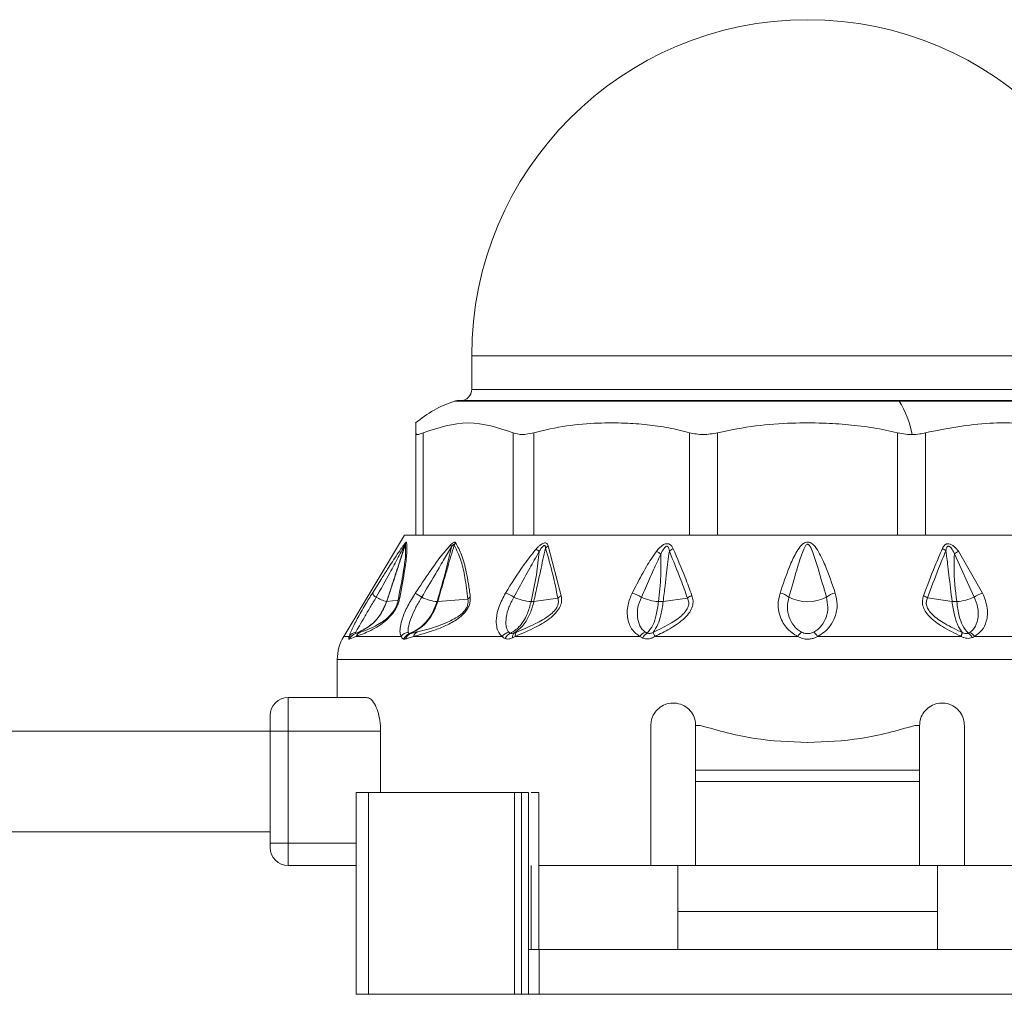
# Model space of a CAD drawing. Header units: millimetres. Extents: x -447 to 1924, y -61 to 422.
# Tile 56 of 65: x 1336 to 1380, y 153 to 196. Entities that reach past the tile are written whole.
import ezdxf

# ---------------------------------------------------------------- set-up
doc = ezdxf.new("R2010")
doc.units = ezdxf.units.MM

# ---------------------------------------------------------------- blocks, each defined once
blk = doc.blocks.new('Drawing View6')
at = {"color": 7, "linetype": 'Continuous', "lineweight": 18}
for p, q in [((-399.232, 2.025), (-399.232, 0.525)), ((-399.232, 2.025), (-369.232, 2.025)), ((-399.232, 0.525), (-369.232, 0.525)), ((-380.151, 0), (-400, 0)), ((-399.844, 0.025), (-380.191, 0.025)), ((-380.191, 0.025), (-368.62, 0.025)), ((-368.464, 0), (-380.151, 0)), ((-401.732, -5.975), (-401.732, -1.41)), ((-401.397, -5.975), (-401.397, -1.41)), ((-397.378, -5.975), (-397.378, -1.41)), ((-396.463, -5.975), (-396.463, -1.41)), ((-389.501, -5.975), (-389.501, -1.41)), ((-388.251, -5.975), (-388.251, -1.41)), ((-380.213, -5.975), (-380.213, -1.41)), ((-378.963, -5.975), (-378.963, -1.41)), ((-402.232, -5.975), (-404.947, -10.5)), ((-402.232, -5.975), (-401.732, -5.975)), ((-401.508, -5.975), (-401.72, -5.975)), ((-401.508, -5.975), (-397.246, -5.975)), ((-396.667, -5.975), (-397.246, -5.975)), ((-396.667, -5.975), (-389.285, -5.975)), ((-388.494, -5.975), (-389.285, -5.975)), ((-388.494, -5.975), (-379.97, -5.975)), ((-379.179, -5.975), (-379.97, -5.975)), ((-379.179, -5.975), (-371.797, -5.975)), ((-395.812, -6.462), (-395.232, -8.689)), ((-377.679, -6.814), (-376.791, -8.745)), ((-377.495, -6.703), (-376.419, -8.573)), ((-403.664, -8.565), (-403.262, -7.931)), ((-390.681, -8.939), (-389.598, -8.788)), ((-377.783, -8.939), (-378.877, -8.786)), ((-403.025, -8.95), (-402.519, -8.883)), ((-400.748, -8.949), (-399.404, -8.841)), ((-396.456, -8.944), (-395.385, -8.794)), ((-404.947, -10.5), (-404.703, -10.5)), ((-404.398, -10.5), (-404.691, -10.622)), ((-404.398, -10.5), (-402.386, -10.5)), ((-401.825, -10.5), (-397.879, -10.5)), ((-397.291, -10.5), (-391.725, -10.5)), ((-383.795, -10.5), (-377.378, -10.5)), ((-376.78, -10.5), (-371.173, -10.5)), ((-405.232, -11.529), (-405.232, -13.225)), ((-363.232, -11.529), (-405.232, -11.529)), ((-407.432, -14.725), (-407.432, -13.225)), ((-403.922, -13.225), (-407.432, -13.225)), ((-408.232, -14.725), (-408.232, -14.025)), ((-391.232, -20.725), (-391.232, -14.475)), ((-389.232, -16.475), (-389.232, -14.475)), ((-389.232, -14.475), (-389.023, -14.475)), ((-379.44, -14.475), (-379.232, -14.475)), ((-379.232, -14.475), (-379.232, -16.475)), ((-377.232, -14.475), (-377.232, -20.725)), ((-408.232, -14.725), (-560.232, -14.725)), ((-408.232, -14.725), (-407.432, -14.725)), ((-408.232, -19.725), (-408.232, -14.725)), ((-403.299, -14.725), (-407.432, -14.725)), ((-407.432, -19.725), (-407.432, -14.725)), ((-403.299, -14.725), (-403.299, -17.475)), ((-379.232, -16.475), (-389.232, -16.475)), ((-389.232, -16.975), (-389.232, -16.475)), ((-379.232, -16.975), (-379.232, -16.475)), ((-379.232, -16.975), (-389.232, -16.975)), ((-389.232, -16.975), (-389.232, -20.725)), ((-379.232, -20.725), (-379.232, -16.975)), ((-404.389, -17.475), (-404.389, -26.475)), ((-403.837, -17.475), (-404.389, -17.475)), ((-403.837, -17.475), (-403.837, -26.475)), ((-397.321, -17.475), (-403.837, -17.475)), ((-397.321, -17.475), (-397.321, -26.475)), ((-397.01, -17.475), (-397.321, -17.475)), ((-397.01, -17.475), (-397.01, -26.475)), ((-396.692, -17.475), (-397.01, -17.475)), ((-396.692, -17.475), (-396.692, -24.475)), ((-396.231, -17.475), (-396.231, -24.475)), ((-408.232, -19.225), (-560.232, -19.225)), ((-408.232, -19.925), (-408.232, -19.725)), ((-408.232, -19.725), (-407.432, -19.725)), ((-407.432, -20.725), (-407.432, -19.725)), ((-407.432, -19.725), (-404.389, -19.725)), ((-407.432, -20.725), (-404.389, -20.725)), ((-396.583, -20.725), (-396.583, -24.475)), ((-396.232, -20.725), (-391.232, -20.725)), ((-389.232, -20.725), (-391.232, -20.725)), ((-390.034, -22.775), (-390.034, -20.725)), ((-389.232, -20.725), (-379.232, -20.725)), ((-377.232, -20.725), (-379.232, -20.725)), ((-378.43, -22.775), (-378.43, -20.725)), ((-377.232, -20.725), (-372.232, -20.725)), ((-378.43, -22.775), (-390.034, -22.775)), ((-390.034, -24.475), (-390.034, -22.775)), ((-378.43, -24.475), (-378.43, -22.775)), ((-396.692, -24.475), (-396.692, -26.475)), ((-396.219, -24.475), (-396.692, -24.475)), ((-396.219, -24.475), (-396.219, -26.475)), ((-396.219, -24.475), (-372.245, -24.475)), ((-403.837, -26.475), (-404.389, -26.475)), ((-397.321, -26.475), (-403.837, -26.475)), ((-397.01, -26.475), (-397.321, -26.475)), ((-396.692, -26.475), (-397.01, -26.475)), ((-396.219, -26.475), (-396.692, -26.475)), ((-396.219, -26.475), (-372.245, -26.475))]:
    blk.add_line(p, q, dxfattribs=at)
at = {"color": 7, "linetype": 'Continuous', "lineweight": 18, "flags": 128}
blk.add_lwpolyline([(-391.047, -10.5), (-390.274, -10.5), (-389.492, -10.5), (-388.701, -10.5), (-387.903, -10.5), (-387.1, -10.5), (-386.292, -10.5), (-385.481, -10.5), (-384.668, -10.5)], dxfattribs=at)
at = {"color": 7, "linetype": 'Continuous', "lineweight": 18}
for centre, radius, start, end in [((-384.232, 2.025), 15, 0, 180), ((-399.732, 0.525), 0.5, 270, 0), ((-398.394, -4.893), 5.15, 108.1664, 130.4305), ((-399.844, -0.475), 0.5, 90, 108.1664), ((-380.197, -0.029), 0.0545, 32.4847, 84.1078), ((-383.499, -2.174), 3.992, 9.8423, 32.9992), ((-401.902, -6.468), 0.324, 155.8429, 174.655), ((-401.727, -6.561), 0.49, 147.2626, 160.2891), ((-399.781, -6.353), 0.386, 187.5089, 203.9881), ((-399.542, -6.65), 0.526, 140.7173, 153.7493), ((-395.506, -6.942), 0.57, 122.4971, 138.7551), ((-389.901, -7.307), 0.791, 114.7837, 129.6376), ((-378.515, -7.227), 0.712, 50.314, 65.1501), ((-407.247, -19.3), 16.732, 48.7638, 49.3774), ((-391.689, -8.082), 1.547, 54.1818, 62.9072), ((-376.873, -7.938), 1.383, 116.761, 125.6661), ((-403.287, -8.396), 0.414, 204.0865, 239.4434), ((-402.523, -7.105), 1.913, 239.4043, 254.6198), ((-402.243, -9.011), 0.304, 131.4359, 155.0717), ((-416.801, -31.794), 27.68, 56.3517, 57.0582), ((-400.547, -6.863), 2.099, 244.1185, 263.6115), ((-399.049, -9.111), 0.446, 123.9682, 142.8148), ((-398.363, -10.285), 1.837, 56.6046, 69.537), ((-396.384, -6.554), 2.401, 246.2439, 265.3332), ((-394.989, -9.208), 0.573, 115.027, 133.6959), ((-392.392, -9.813), 1.29, 55.3117, 75.3484), ((-390.748, -6.765), 2.185, 245.4117, 266.2911), ((-389.112, -9.441), 0.815, 110.5166, 126.6125), ((-385.644, -9.46), 0.913, 50.851, 78.7073), ((-384.232, -7.135), 1.82, 242.6733, 297.3267), ((-382.82, -9.46), 0.913, 101.2927, 129.149), ((-379.314, -9.374), 0.733, 53.3703, 69.4581), ((-377.714, -6.772), 2.178, 273.6863, 295.0719), ((-376.129, -9.693), 1.156, 104.4895, 124.9247), ((-403.029, -8.914), 0.0356, 267.4158, 276.3201), ((-403.232, -11.529), 2, 149.0362, 180), ((-404.261, -10.85), 0.5, 109.1019, 153.0969), ((-404.319, -10.771), 0.47, 100.9672, 144.8077), ((-404.257, -10.832), 0.482, 109.3625, 154.2596), ((-403.99, -10.723), 0.464, 111.8132, 151.3198), ((-401.957, -10.854), 0.556, 101.6448, 140.4638), ((-401.83, -10.831), 0.489, 111.492, 154.5199), ((-401.804, -10.737), 0.399, 113.9413, 162.016), ((-401.473, -10.627), 0.374, 116.4592, 160.1268), ((-397.435, -10.866), 0.575, 104.4162, 140.4213), ((-397.291, -10.824), 0.506, 114.2513, 153.2837), ((-397.16, -10.524), 0.248, 134.0214, 187.8098), ((-397.058, -10.467), 0.235, 136.7077, 188.1385), ((-391.285, -10.817), 0.543, 110.8768, 144.3208), ((-391.119, -10.792), 0.521, 122.0688, 155.3334), ((-384.157, -10.777), 0.582, 126.5982, 151.6208), ((-384.307, -10.777), 0.582, 28.3791, 53.4018), ((-378.786, -9.834), 1.539, 334.6618, 341.3124), ((-378.428, -10.032), 1.149, 335.9647, 344.8865), ((-377.299, -10.751), 0.461, 25.3523, 58.9903), ((-377.177, -10.767), 0.478, 33.9668, 67.8038), ((-407.432, -14.025), 0.8, 90, 180), ((-407.432, -19.925), 0.8, 180, 270)]:
    blk.add_arc(centre, radius, start, end, dxfattribs=at)
for points, knots in [([(-401.732, -1.41), (-401.732, -1.118), (-401.732, -0.825), (-401.732, -0.972), (-401.732, -0.972)], [0, 0, 0, 0, 0.998199, 1, 1, 1, 1]), ([(-397.378, -1.41), (-398.047, -1.191), (-399.387, -0.752), (-400.727, -1.19), (-401.397, -1.41)], [0, 0, 0, 0, 0.499632, 1, 1, 1, 1]), ([(-389.501, -1.41), (-389.811, -1.332), (-390.44, -1.175), (-391.405, -1.043), (-392.457, -0.966), (-393.652, -0.97), (-395.02, -1.073), (-395.971, -1.295), (-396.463, -1.41)], [0, 0, 0, 0, 0.135419, 0.274991, 0.415244, 0.585607, 0.785782, 1, 1, 1, 1]), ([(-380.213, -1.41), (-380.57, -1.332), (-381.296, -1.175), (-382.412, -1.043), (-383.625, -0.966), (-385.006, -0.97), (-386.585, -1.073), (-387.683, -1.295), (-388.251, -1.41)], [0, 0, 0, 0, 0.135414, 0.274984, 0.415234, 0.58558, 0.78576, 1, 1, 1, 1]), ([(-372.001, -1.41), (-372.492, -1.295), (-373.443, -1.073), (-374.815, -0.971), (-376.656, -0.953), (-378.008, -1.221), (-378.963, -1.41)], [0, 0, 0, 0, 0.21393, 0.414834, 0.587057, 1, 1, 1, 1]), ([(-380.213, -1.41), (-380.088, -1.436), (-379.872, -1.483), (-379.657, -1.489), (-379.566, -1.492)], [0, 0, 0, 0, 0.5738678, 1, 1, 1, 1]), ([(-379.566, -1.492), (-379.45, -1.487), (-379.239, -1.479), (-379.049, -1.431), (-378.963, -1.41)], [0, 0, 0, 0, 0.54545, 1, 1, 1, 1]), ([(-403.497, -8.752), (-403.291, -8.387), (-402.956, -7.793), (-402.573, -7.088), (-402.355, -6.673), (-402.261, -6.504), (-402.224, -6.437)], [0, 0, 0, 0, 0.4707383, 0.7668788, 0.9086034, 1, 1, 1, 1]), ([(-403.262, -7.931), (-403.171, -7.787), (-402.936, -7.415), (-402.629, -6.946), (-402.358, -6.541), (-402.245, -6.396), (-402.198, -6.335)], [0, 0, 0, 0, 0.253563, 0.655047, 0.855267, 1, 1, 1, 1]), ([(-402.224, -6.437), (-402.275, -6.606), (-402.376, -6.945), (-402.554, -7.487), (-402.771, -8.156), (-402.934, -8.654), (-403.031, -8.95)], [0, 0, 0, 0, 0.201655, 0.404918, 0.64705, 1, 1, 1, 1]), ([(-402.188, -6.395), (-402.249, -6.579), (-402.36, -6.918), (-402.539, -7.464), (-402.758, -8.133), (-402.925, -8.645), (-403.025, -8.95)], [0, 0, 0, 0, 0.215335, 0.398234, 0.642077, 1, 1, 1, 1]), ([(-402.188, -6.395), (-402.181, -6.566), (-402.166, -6.888), (-402.306, -7.801), (-402.445, -8.504), (-402.519, -8.883)], [0, 0, 0, 0, 0.342559, 0.646235, 1, 1, 1, 1]), ([(-402.139, -6.296), (-402.128, -6.443), (-402.108, -6.725), (-402.222, -7.599), (-402.362, -8.341), (-402.445, -8.783)], [0, 0, 0, 0, 0.308412, 0.587789, 1, 1, 1, 1]), ([(-402.224, -6.437), (-402.219, -6.428), (-402.209, -6.412), (-402.198, -6.396), (-402.192, -6.39), (-402.189, -6.389), (-402.189, -6.393), (-402.188, -6.395)], [0, 0, 0, 0, 0.312066, 0.577689, 0.709478, 0.846396, 1, 1, 1, 1]), ([(-402.198, -6.335), (-402.182, -6.319), (-402.16, -6.295), (-402.144, -6.288), (-402.141, -6.293), (-402.139, -6.296)], [0, 0, 0, 0, 0.527893, 0.749645, 1, 1, 1, 1]), ([(-401.749, -8.565), (-401.533, -8.246), (-401.169, -7.708), (-400.652, -6.966), (-400.323, -6.587), (-400.164, -6.403)], [0, 0, 0, 0, 0.427707, 0.722359, 1, 1, 1, 1]), ([(-401.464, -8.752), (-401.269, -8.425), (-400.942, -7.877), (-400.507, -7.122), (-400.254, -6.706), (-400.134, -6.509)], [0, 0, 0, 0, 0.437384, 0.734604, 1, 1, 1, 1]), ([(-400.134, -6.509), (-400.21, -6.839), (-400.398, -7.653), (-400.638, -8.466), (-400.781, -8.949)], [0, 0, 0, 0, 0.4048735, 1, 1, 1, 1]), ([(-400.014, -6.418), (-400.064, -6.586), (-400.161, -6.915), (-400.319, -7.464), (-400.514, -8.139), (-400.663, -8.654), (-400.748, -8.949)], [0, 0, 0, 0, 0.199401, 0.389589, 0.65075, 1, 1, 1, 1]), ([(-400.164, -6.403), (-400.138, -6.38), (-400.092, -6.338), (-400.036, -6.304), (-399.998, -6.294), (-399.969, -6.296), (-399.957, -6.31), (-399.95, -6.317)], [0, 0, 0, 0, 0.303841, 0.543349, 0.671179, 0.821746, 1, 1, 1, 1]), ([(-400.134, -6.509), (-400.12, -6.488), (-400.095, -6.452), (-400.064, -6.416), (-400.044, -6.4), (-400.032, -6.395), (-400.023, -6.397), (-400.017, -6.405), (-400.015, -6.413), (-400.014, -6.418)], [0, 0, 0, 0, 0.336697, 0.565233, 0.658713, 0.752306, 0.821694, 0.902667, 1, 1, 1, 1]), ([(-400.014, -6.418), (-399.901, -6.648), (-399.699, -7.061), (-399.517, -7.913), (-399.444, -8.513), (-399.404, -8.841)], [0, 0, 0, 0, 0.364986, 0.653176, 1, 1, 1, 1]), ([(-399.95, -6.317), (-399.855, -6.49), (-399.656, -6.855), (-399.49, -7.514), (-399.371, -8.156), (-399.323, -8.542), (-399.298, -8.741)], [0, 0, 0, 0, 0.283427, 0.598157, 0.79281, 1, 1, 1, 1]), ([(-395.934, -6.567), (-395.973, -6.736), (-396.051, -7.077), (-396.17, -7.623), (-396.305, -8.246), (-396.403, -8.698), (-396.456, -8.944)], [0, 0, 0, 0, 0.213459, 0.429379, 0.690191, 1, 1, 1, 1]), ([(-396.354, -6.6), (-396.316, -6.559), (-396.248, -6.486), (-396.143, -6.401), (-396.055, -6.349), (-395.973, -6.326), (-395.899, -6.335), (-395.843, -6.385), (-395.823, -6.436), (-395.812, -6.462)], [0, 0, 0, 0, 0.202674, 0.363901, 0.493169, 0.594446, 0.716905, 0.852714, 1, 1, 1, 1]), ([(-396.219, -6.717), (-396.193, -6.672), (-396.149, -6.595), (-396.083, -6.503), (-396.03, -6.452), (-395.995, -6.437), (-395.977, -6.439), (-395.961, -6.448), (-395.949, -6.468), (-395.938, -6.509), (-395.936, -6.544), (-395.934, -6.567)], [0, 0, 0, 0, 0.274116, 0.463193, 0.592982, 0.653123, 0.685145, 0.720858, 0.783468, 0.856593, 1, 1, 1, 1]), ([(-395.934, -6.567), (-395.822, -6.952), (-395.614, -7.668), (-395.457, -8.438), (-395.385, -8.794)], [0, 0, 0, 0, 0.53826, 1, 1, 1, 1]), ([(-390.984, -6.705), (-390.942, -6.653), (-390.866, -6.559), (-390.735, -6.443), (-390.604, -6.371), (-390.476, -6.354), (-390.37, -6.393), (-390.289, -6.476), (-390.253, -6.549), (-390.233, -6.588)], [0, 0, 0, 0, 0.1952, 0.351587, 0.494569, 0.605688, 0.718068, 0.846595, 1, 1, 1, 1]), ([(-390.783, -6.828), (-390.743, -6.739), (-390.692, -6.628), (-390.599, -6.514), (-390.551, -6.479), (-390.515, -6.473), (-390.494, -6.477), (-390.476, -6.488), (-390.448, -6.519), (-390.423, -6.591), (-390.412, -6.658), (-390.406, -6.697)], [0, 0, 0, 0, 0.388853, 0.491139, 0.578102, 0.60706, 0.635628, 0.665912, 0.700316, 0.824763, 1, 1, 1, 1]), ([(-390.233, -6.588), (-390.052, -7.014), (-389.759, -7.699), (-389.497, -8.409), (-389.397, -8.678)], [0, 0, 0, 0, 0.620107, 1, 1, 1, 1]), ([(-382.998, -8.565), (-383.141, -8.149), (-383.365, -7.494), (-383.703, -6.756), (-383.95, -6.415), (-384.111, -6.311), (-384.201, -6.285), (-384.324, -6.293), (-384.451, -6.37), (-384.609, -6.538), (-384.818, -6.877), (-385.125, -7.569), (-385.331, -8.171), (-385.465, -8.565)], [0, 0, 0, 0, 0.25126, 0.396042, 0.462455, 0.47993, 0.495701, 0.509284, 0.540179, 0.56984, 0.63555, 0.761953, 1, 1, 1, 1]), ([(-383.396, -8.752), (-383.515, -8.327), (-383.701, -7.663), (-383.942, -6.901), (-384.076, -6.543), (-384.158, -6.428), (-384.188, -6.401), (-384.213, -6.39), (-384.234, -6.386), (-384.272, -6.395), (-384.313, -6.436), (-384.359, -6.507), (-384.436, -6.667), (-384.562, -7.018), (-384.783, -7.738), (-384.955, -8.35), (-385.068, -8.752)], [0, 0, 0, 0, 0.2643505, 0.412633, 0.4746961, 0.4850701, 0.4933102, 0.4966759, 0.4996534, 0.5050934, 0.5165262, 0.5306861, 0.5543543, 0.6190612, 0.7494353, 1, 1, 1, 1]), ([(-379.057, -8.688), (-378.891, -8.244), (-378.625, -7.53), (-378.328, -6.841), (-378.216, -6.581)], [0, 0, 0, 0, 0.622343, 1, 1, 1, 1]), ([(-378.216, -6.581), (-378.2, -6.549), (-378.171, -6.489), (-378.108, -6.417), (-378.028, -6.369), (-377.921, -6.362), (-377.801, -6.405), (-377.646, -6.516), (-377.556, -6.628), (-377.495, -6.703)], [0, 0, 0, 0, 0.130793, 0.239578, 0.342332, 0.447729, 0.567765, 0.709784, 1, 1, 1, 1]), ([(-378.06, -6.679), (-378.055, -6.647), (-378.045, -6.59), (-378.023, -6.527), (-378, -6.492), (-377.979, -6.475), (-377.953, -6.467), (-377.922, -6.472), (-377.874, -6.498), (-377.775, -6.607), (-377.72, -6.724), (-377.679, -6.814)], [0, 0, 0, 0, 0.1486655, 0.2587069, 0.3033944, 0.343965, 0.3814215, 0.4237767, 0.4707121, 0.5930499, 1, 1, 1, 1]), ([(-397.721, -8.565), (-397.457, -8.14), (-397.038, -7.466), (-396.539, -6.834), (-396.354, -6.6)], [0, 0, 0, 0, 0.629625, 1, 1, 1, 1]), ([(-397.352, -8.752), (-397.191, -8.461), (-396.953, -8.031), (-396.649, -7.478), (-396.435, -7.09), (-396.292, -6.844), (-396.219, -6.717)], [0, 0, 0, 0, 0.4296326, 0.6364131, 0.8132291, 1, 1, 1, 1]), ([(-396.219, -6.717), (-396.255, -7.061), (-396.335, -7.807), (-396.494, -8.548), (-396.58, -8.947)], [0, 0, 0, 0, 0.460533, 1, 1, 1, 1]), ([(-392.065, -8.565), (-391.928, -8.299), (-391.723, -7.901), (-391.437, -7.398), (-391.223, -7.04), (-391.065, -6.819), (-390.984, -6.705)], [0, 0, 0, 0, 0.420929, 0.628617, 0.808166, 1, 1, 1, 1]), ([(-391.657, -8.752), (-391.537, -8.48), (-391.357, -8.074), (-391.122, -7.552), (-390.955, -7.183), (-390.841, -6.948), (-390.783, -6.828)], [0, 0, 0, 0, 0.425602, 0.634107, 0.812726, 1, 1, 1, 1]), ([(-390.783, -6.828), (-390.78, -7.151), (-390.773, -7.86), (-390.848, -8.563), (-390.89, -8.946)], [0, 0, 0, 0, 0.455709, 1, 1, 1, 1]), ([(-390.406, -6.697), (-390.428, -6.858), (-390.471, -7.178), (-390.534, -7.692), (-390.604, -8.278), (-390.654, -8.706), (-390.681, -8.939)], [0, 0, 0, 0, 0.21465, 0.427263, 0.688154, 1, 1, 1, 1]), ([(-390.406, -6.697), (-390.231, -7.123), (-389.948, -7.809), (-389.694, -8.518), (-389.598, -8.788)], [0, 0, 0, 0, 0.619883, 1, 1, 1, 1]), ([(-378.877, -8.786), (-378.716, -8.342), (-378.458, -7.629), (-378.169, -6.939), (-378.06, -6.679)], [0, 0, 0, 0, 0.622558, 1, 1, 1, 1]), ([(-377.783, -8.939), (-377.829, -8.543), (-377.894, -7.984), (-377.976, -7.312), (-378.022, -6.955), (-378.049, -6.76), (-378.06, -6.679)], [0, 0, 0, 0, 0.5265308, 0.7416797, 0.8929338, 1, 1, 1, 1]), ([(-377.574, -8.946), (-377.633, -8.44), (-377.714, -7.732), (-377.687, -7.018), (-377.679, -6.814)], [0, 0, 0, 0, 0.715322, 1, 1, 1, 1]), ([(-404.703, -10.5), (-404.672, -10.411), (-404.602, -10.21), (-404.339, -9.704), (-404.01, -9.125), (-403.772, -8.738), (-403.664, -8.565)], [0, 0, 0, 0, 0.2100777, 0.4720648, 0.7629125, 1, 1, 1, 1]), ([(-404.409, -10.309), (-404.387, -10.271), (-404.344, -10.192), (-404.217, -9.974), (-404.027, -9.646), (-403.766, -9.202), (-403.587, -8.902), (-403.497, -8.752)], [0, 0, 0, 0, 0.117161, 0.239899, 0.491313, 0.74564, 1, 1, 1, 1]), ([(-402.445, -8.783), (-402.457, -8.84), (-402.482, -8.947), (-402.552, -9.129), (-402.65, -9.314), (-402.813, -9.547), (-403.042, -9.782), (-403.341, -10.011), (-403.677, -10.207), (-404.06, -10.38), (-404.275, -10.456), (-404.398, -10.5)], [0, 0, 0, 0, 0.053488, 0.101165, 0.145724, 0.192526, 0.283011, 0.383772, 0.541991, 0.738283, 1, 1, 1, 1]), ([(-402.386, -10.5), (-402.405, -10.446), (-402.447, -10.328), (-402.422, -10.047), (-402.318, -9.65), (-402.1, -9.133), (-401.867, -8.755), (-401.749, -8.565)], [0, 0, 0, 0, 0.137707, 0.297654, 0.485766, 0.740451, 1, 1, 1, 1]), ([(-402.069, -10.309), (-402.072, -10.271), (-402.079, -10.192), (-402.038, -9.974), (-401.932, -9.647), (-401.732, -9.203), (-401.553, -8.902), (-401.464, -8.752)], [0, 0, 0, 0, 0.117122, 0.23984, 0.491204, 0.745529, 1, 1, 1, 1]), ([(-399.298, -8.741), (-399.295, -8.794), (-399.289, -8.897), (-399.323, -9.07), (-399.4, -9.249), (-399.619, -9.559), (-400.06, -9.871), (-400.597, -10.119), (-401.203, -10.333), (-401.596, -10.439), (-401.825, -10.5)], [0, 0, 0, 0, 0.054232, 0.103303, 0.150337, 0.200897, 0.369635, 0.542742, 0.734318, 1, 1, 1, 1]), ([(-397.879, -10.5), (-397.932, -10.446), (-398.048, -10.33), (-398.133, -10.053), (-398.146, -9.664), (-398.037, -9.146), (-397.829, -8.763), (-397.721, -8.565)], [0, 0, 0, 0, 0.136663, 0.294577, 0.479617, 0.72985, 1, 1, 1, 1]), ([(-397.579, -10.309), (-397.606, -10.271), (-397.661, -10.192), (-397.711, -9.974), (-397.703, -9.647), (-397.588, -9.203), (-397.431, -8.902), (-397.352, -8.752)], [0, 0, 0, 0, 0.117118, 0.239833, 0.491188, 0.745502, 1, 1, 1, 1]), ([(-395.232, -8.689), (-395.222, -8.765), (-395.203, -8.914), (-395.274, -9.169), (-395.44, -9.426), (-395.805, -9.771), (-396.45, -10.148), (-396.989, -10.374), (-397.291, -10.5)], [0, 0, 0, 0, 0.0941997, 0.1824988, 0.2787751, 0.3896574, 0.6579794, 1, 1, 1, 1]), ([(-391.725, -10.5), (-391.845, -10.411), (-392.112, -10.212), (-392.296, -9.709), (-392.3, -9.129), (-392.138, -8.74), (-392.065, -8.565)], [0, 0, 0, 0, 0.209172, 0.469256, 0.760695, 1, 1, 1, 1]), ([(-391.478, -10.309), (-391.526, -10.271), (-391.624, -10.192), (-391.758, -9.974), (-391.849, -9.646), (-391.833, -9.202), (-391.716, -8.902), (-391.657, -8.752)], [0, 0, 0, 0, 0.117159, 0.239896, 0.491308, 0.745636, 1, 1, 1, 1]), ([(-389.598, -8.788), (-389.574, -8.848), (-389.528, -8.963), (-389.55, -9.17), (-389.667, -9.385), (-390.141, -9.856), (-390.682, -10.11), (-391.131, -10.321)], [0, 0, 0, 0, 0.097572, 0.186101, 0.286324, 0.407959, 1, 1, 1, 1]), ([(-389.397, -8.678), (-389.375, -8.757), (-389.332, -8.91), (-389.364, -9.168), (-389.493, -9.432), (-389.816, -9.796), (-390.357, -10.158), (-390.827, -10.391), (-391.047, -10.5)], [0, 0, 0, 0, 0.103652, 0.20385, 0.314185, 0.440661, 0.737374, 1, 1, 1, 1]), ([(-385.465, -8.565), (-385.506, -8.739), (-385.579, -9.055), (-385.512, -9.491), (-385.38, -9.826), (-385.192, -10.109), (-384.963, -10.343), (-384.758, -10.452), (-384.668, -10.5)], [0, 0, 0, 0, 0.237372, 0.431825, 0.589432, 0.718601, 0.877817, 1, 1, 1, 1]), ([(-385.068, -8.752), (-385.099, -8.902), (-385.161, -9.203), (-385.076, -9.647), (-384.898, -9.974), (-384.695, -10.192), (-384.566, -10.271), (-384.503, -10.309)], [0, 0, 0, 0, 0.254556, 0.508885, 0.760231, 0.882933, 1, 1, 1, 1]), ([(-383.96, -10.309), (-383.897, -10.271), (-383.769, -10.192), (-383.566, -9.974), (-383.387, -9.646), (-383.303, -9.203), (-383.365, -8.902), (-383.396, -8.752)], [0, 0, 0, 0, 0.11715, 0.23987, 0.49125, 0.745581, 1, 1, 1, 1]), ([(-383.795, -10.5), (-383.689, -10.441), (-383.463, -10.317), (-383.195, -10.018), (-382.975, -9.607), (-382.875, -9.097), (-382.959, -8.737), (-382.998, -8.565)], [0, 0, 0, 0, 0.147122, 0.312406, 0.50794, 0.764712, 1, 1, 1, 1]), ([(-377.394, -10.493), (-377.672, -10.356), (-378.173, -10.109), (-378.716, -9.719), (-378.989, -9.383), (-379.097, -9.136), (-379.118, -8.897), (-379.076, -8.755), (-379.057, -8.688)], [0, 0, 0, 0, 0.331074, 0.596688, 0.707802, 0.810057, 0.910795, 1, 1, 1, 1]), ([(-377.327, -10.327), (-377.591, -10.199), (-378.057, -9.974), (-378.571, -9.633), (-378.831, -9.347), (-378.929, -9.144), (-378.941, -8.95), (-378.898, -8.84), (-378.877, -8.786)], [0, 0, 0, 0, 0.354402, 0.625668, 0.731992, 0.825042, 0.913282, 1, 1, 1, 1]), ([(-376.791, -8.745), (-376.732, -8.898), (-376.613, -9.204), (-376.601, -9.657), (-376.699, -9.989), (-376.841, -10.21), (-376.945, -10.287), (-376.996, -10.325)], [0, 0, 0, 0, 0.254398, 0.508629, 0.760015, 0.882824, 1, 1, 1, 1]), ([(-376.419, -8.573), (-376.332, -8.794), (-376.165, -9.221), (-376.218, -9.794), (-376.412, -10.243), (-376.66, -10.416), (-376.78, -10.5)], [0, 0, 0, 0, 0.299106, 0.577097, 0.795469, 1, 1, 1, 1]), ([(-403.031, -8.95), (-403.131, -9.18), (-403.312, -9.592), (-403.806, -10.093), (-404.205, -10.276), (-404.424, -10.377)], [0, 0, 0, 0, 0.361519, 0.649049, 1, 1, 1, 1]), ([(-403.025, -8.95), (-403.122, -9.173), (-403.298, -9.577), (-403.786, -10.083), (-404.19, -10.271), (-404.417, -10.377)], [0, 0, 0, 0, 0.351286, 0.635427, 1, 1, 1, 1]), ([(-402.519, -8.883), (-402.528, -8.928), (-402.545, -9.011), (-402.6, -9.158), (-402.679, -9.31), (-402.784, -9.459), (-402.905, -9.593), (-403.081, -9.753), (-403.617, -10.121), (-403.915, -10.214), (-404.163, -10.292)], [0, 0, 0, 0, 0.051327, 0.09442, 0.134349, 0.174419, 0.220939, 0.27713, 0.398157, 1, 1, 1, 1]), ([(-400.781, -8.949), (-400.849, -9.139), (-400.971, -9.473), (-401.248, -9.845), (-401.574, -10.161), (-401.842, -10.293), (-402.009, -10.375)], [0, 0, 0, 0, 0.294643, 0.521096, 0.701932, 1, 1, 1, 1]), ([(-400.748, -8.949), (-400.816, -9.138), (-400.938, -9.471), (-401.214, -9.842), (-401.538, -10.158), (-401.802, -10.291), (-401.966, -10.373)], [0, 0, 0, 0, 0.294538, 0.521008, 0.701872, 1, 1, 1, 1]), ([(-399.404, -8.841), (-399.398, -8.883), (-399.386, -8.961), (-399.407, -9.099), (-399.467, -9.244), (-399.57, -9.385), (-399.705, -9.514), (-399.913, -9.666), (-400.624, -10.042), (-401.177, -10.179), (-401.64, -10.292)], [0, 0, 0, 0, 0.051613, 0.09536, 0.137319, 0.180165, 0.228028, 0.285272, 0.402314, 1, 1, 1, 1]), ([(-400.781, -8.949), (-400.774, -8.95), (-400.762, -8.95), (-400.752, -8.949), (-400.748, -8.949)], [0, 0, 0, 0, 0.559976, 1, 1, 1, 1]), ([(-396.58, -8.947), (-396.628, -9.13), (-396.714, -9.456), (-396.915, -9.823), (-397.156, -10.145), (-397.367, -10.279), (-397.499, -10.362)], [0, 0, 0, 0, 0.287161, 0.511571, 0.692984, 1, 1, 1, 1]), ([(-396.456, -8.944), (-396.504, -9.123), (-396.589, -9.444), (-396.784, -9.805), (-397.018, -10.125), (-397.211, -10.261), (-397.332, -10.346)], [0, 0, 0, 0, 0.28629, 0.510661, 0.69222, 1, 1, 1, 1]), ([(-395.385, -8.794), (-395.371, -8.852), (-395.352, -8.937), (-395.373, -9.067), (-395.407, -9.163), (-395.463, -9.262), (-395.573, -9.402), (-395.874, -9.664), (-396.457, -9.984), (-396.948, -10.188), (-397.229, -10.305)], [0, 0, 0, 0, 0.088148, 0.127362, 0.165638, 0.20809, 0.253003, 0.357761, 0.633199, 1, 1, 1, 1]), ([(-396.58, -8.947), (-396.554, -8.948), (-396.507, -8.949), (-396.471, -8.945), (-396.456, -8.944)], [0, 0, 0, 0, 0.559847, 1, 1, 1, 1]), ([(-390.89, -8.946), (-390.918, -9.147), (-390.974, -9.534), (-391.137, -10.047), (-391.302, -10.241), (-391.395, -10.351)], [0, 0, 0, 0, 0.321949, 0.6179, 1, 1, 1, 1]), ([(-390.681, -8.939), (-390.712, -9.147), (-390.769, -9.526), (-390.926, -10.02), (-391.056, -10.211), (-391.131, -10.321)], [0, 0, 0, 0, 0.342164, 0.623264, 1, 1, 1, 1]), ([(-390.89, -8.946), (-390.847, -8.947), (-390.772, -8.949), (-390.709, -8.942), (-390.681, -8.939)], [0, 0, 0, 0, 0.559728, 1, 1, 1, 1]), ([(-377.327, -10.327), (-377.402, -10.219), (-377.533, -10.03), (-377.693, -9.535), (-377.751, -9.151), (-377.783, -8.939)], [0, 0, 0, 0, 0.372806, 0.654894, 1, 1, 1, 1]), ([(-377.574, -8.946), (-377.616, -8.947), (-377.692, -8.949), (-377.755, -8.942), (-377.783, -8.939)], [0, 0, 0, 0, 0.559727, 1, 1, 1, 1]), ([(-377.061, -10.356), (-377.154, -10.251), (-377.314, -10.07), (-377.482, -9.568), (-377.541, -9.171), (-377.574, -8.946)], [0, 0, 0, 0, 0.369902, 0.642337, 1, 1, 1, 1]), ([(-404.707, -10.624), (-404.715, -10.613), (-404.729, -10.594), (-404.711, -10.529), (-404.703, -10.5)], [0, 0, 0, 0, 0.5520112, 1, 1, 1, 1]), ([(-404.424, -10.377), (-404.428, -10.371), (-404.434, -10.361), (-404.417, -10.325), (-404.409, -10.309)], [0, 0, 0, 0, 0.543645, 1, 1, 1, 1]), ([(-404.417, -10.377), (-404.418, -10.377), (-404.422, -10.378), (-404.424, -10.377), (-404.424, -10.377)], [0, 0, 0, 0, 0.560002, 1, 1, 1, 1]), ([(-404.163, -10.292), (-404.213, -10.309), (-404.306, -10.341), (-404.382, -10.365), (-404.417, -10.377)], [0, 0, 0, 0, 0.5430458, 1, 1, 1, 1]), ([(-402.272, -10.62), (-402.302, -10.607), (-402.354, -10.583), (-402.376, -10.525), (-402.386, -10.5)], [0, 0, 0, 0, 0.578726, 1, 1, 1, 1]), ([(-401.825, -10.5), (-401.893, -10.522), (-402.016, -10.562), (-402.132, -10.598), (-402.183, -10.614)], [0, 0, 0, 0, 0.555292, 1, 1, 1, 1]), ([(-402.009, -10.375), (-402.026, -10.368), (-402.056, -10.355), (-402.065, -10.323), (-402.069, -10.309)], [0, 0, 0, 0, 0.5711685, 1, 1, 1, 1]), ([(-401.966, -10.373), (-401.975, -10.375), (-401.992, -10.378), (-402.004, -10.376), (-402.009, -10.375)], [0, 0, 0, 0, 0.560007, 1, 1, 1, 1]), ([(-401.64, -10.292), (-401.701, -10.308), (-401.812, -10.336), (-401.919, -10.362), (-401.966, -10.373)], [0, 0, 0, 0, 0.554562, 1, 1, 1, 1]), ([(-397.743, -10.596), (-397.773, -10.581), (-397.824, -10.556), (-397.863, -10.517), (-397.879, -10.5)], [0, 0, 0, 0, 0.579744, 1, 1, 1, 1]), ([(-397.499, -10.362), (-397.517, -10.354), (-397.547, -10.34), (-397.569, -10.319), (-397.579, -10.309)], [0, 0, 0, 0, 0.574767, 1, 1, 1, 1]), ([(-397.332, -10.346), (-397.367, -10.358), (-397.431, -10.38), (-397.478, -10.368), (-397.499, -10.362)], [0, 0, 0, 0, 0.5416872, 1, 1, 1, 1]), ([(-397.291, -10.5), (-397.312, -10.511), (-397.351, -10.531), (-397.389, -10.55), (-397.405, -10.558)], [0, 0, 0, 0, 0.5583762, 1, 1, 1, 1]), ([(-397.229, -10.305), (-397.248, -10.313), (-397.283, -10.327), (-397.317, -10.34), (-397.332, -10.346)], [0, 0, 0, 0, 0.557314, 1, 1, 1, 1]), ([(-391.592, -10.575), (-391.619, -10.563), (-391.666, -10.541), (-391.707, -10.513), (-391.725, -10.5)], [0, 0, 0, 0, 0.55931, 1, 1, 1, 1]), ([(-391.047, -10.5), (-391.095, -10.527), (-391.191, -10.58), (-391.339, -10.614), (-391.477, -10.613), (-391.553, -10.588), (-391.592, -10.575)], [0, 0, 0, 0, 0.273675, 0.544486, 0.766897, 1, 1, 1, 1]), ([(-391.395, -10.351), (-391.412, -10.344), (-391.441, -10.332), (-391.467, -10.316), (-391.478, -10.309)], [0, 0, 0, 0, 0.555851, 1, 1, 1, 1]), ([(-391.131, -10.321), (-391.153, -10.332), (-391.197, -10.353), (-391.269, -10.368), (-391.337, -10.369), (-391.376, -10.357), (-391.395, -10.351)], [0, 0, 0, 0, 0.255573, 0.503234, 0.749597, 1, 1, 1, 1]), ([(-391.047, -10.5), (-391.071, -10.453), (-391.113, -10.368), (-391.125, -10.336), (-391.131, -10.321)], [0, 0, 0, 0, 0.559299, 1, 1, 1, 1]), ([(-384.668, -10.5), (-384.596, -10.537), (-384.463, -10.603), (-384.252, -10.632), (-384.071, -10.614), (-383.92, -10.568), (-383.834, -10.521), (-383.795, -10.5)], [0, 0, 0, 0, 0.269902, 0.490211, 0.672926, 0.851395, 1, 1, 1, 1]), ([(-384.503, -10.309), (-384.468, -10.325), (-384.403, -10.355), (-384.302, -10.376), (-384.213, -10.379), (-384.095, -10.367), (-384.017, -10.333), (-383.96, -10.309)], [0, 0, 0, 0, 0.212437, 0.388959, 0.539022, 0.670349, 1, 1, 1, 1]), ([(-377.378, -10.5), (-377.381, -10.499), (-377.387, -10.496), (-377.392, -10.494), (-377.394, -10.493)], [0, 0, 0, 0, 0.558902, 1, 1, 1, 1]), ([(-376.882, -10.553), (-376.92, -10.566), (-376.996, -10.591), (-377.125, -10.589), (-377.256, -10.562), (-377.337, -10.521), (-377.378, -10.5)], [0, 0, 0, 0, 0.249494, 0.497197, 0.746131, 1, 1, 1, 1]), ([(-377.318, -10.332), (-377.32, -10.331), (-377.323, -10.329), (-377.326, -10.328), (-377.327, -10.327)], [0, 0, 0, 0, 0.557216, 1, 1, 1, 1]), ([(-377.061, -10.356), (-377.08, -10.362), (-377.118, -10.374), (-377.184, -10.374), (-377.253, -10.361), (-377.297, -10.341), (-377.318, -10.332)], [0, 0, 0, 0, 0.250852, 0.497991, 0.745905, 1, 1, 1, 1]), ([(-376.996, -10.325), (-377.008, -10.331), (-377.028, -10.343), (-377.051, -10.352), (-377.061, -10.356)], [0, 0, 0, 0, 0.562939, 1, 1, 1, 1]), ([(-376.78, -10.5), (-376.798, -10.511), (-376.831, -10.531), (-376.867, -10.546), (-376.882, -10.553)], [0, 0, 0, 0, 0.559965, 1, 1, 1, 1]), ([(-404.691, -10.622), (-404.695, -10.623), (-404.701, -10.625), (-404.705, -10.624), (-404.707, -10.624)], [0, 0, 0, 0, 0.560051, 1, 1, 1, 1]), ([(-402.183, -10.614), (-402.201, -10.619), (-402.234, -10.626), (-402.26, -10.622), (-402.272, -10.62)], [0, 0, 0, 0, 0.560194, 1, 1, 1, 1]), ([(-397.405, -10.558), (-397.464, -10.582), (-397.554, -10.618), (-397.667, -10.62), (-397.718, -10.604), (-397.743, -10.596)], [0, 0, 0, 0, 0.482193, 0.740263, 1, 1, 1, 1]), ([(-403.299, -14.725), (-403.306, -14.567), (-403.319, -14.252), (-403.422, -13.828), (-403.57, -13.488), (-403.746, -13.266), (-403.866, -13.238), (-403.922, -13.225)], [0, 0, 0, 0, 0.192981, 0.385659, 0.586478, 0.804523, 1, 1, 1, 1]), ([(-391.232, -14.475), (-391.227, -14.398), (-391.214, -14.214), (-391.097, -13.942), (-390.886, -13.695), (-390.597, -13.524), (-390.257, -13.455), (-389.906, -13.507), (-389.593, -13.679), (-389.362, -13.944), (-389.247, -14.226), (-389.236, -14.407), (-389.232, -14.475)], [0, 0, 0, 0, 0.072436, 0.171678, 0.273655, 0.380851, 0.493082, 0.607601, 0.720798, 0.830386, 0.936169, 1, 1, 1, 1]), ([(-379.232, -14.475), (-379.227, -14.4), (-379.215, -14.216), (-379.097, -13.941), (-378.88, -13.69), (-378.59, -13.521), (-378.255, -13.456), (-377.909, -13.507), (-377.596, -13.676), (-377.362, -13.942), (-377.247, -14.227), (-377.236, -14.409), (-377.232, -14.475)], [0, 0, 0, 0, 0.070113, 0.172193, 0.275296, 0.380868, 0.489956, 0.602613, 0.717149, 0.830046, 0.937783, 1, 1, 1, 1]), ([(-384.232, -15.239), (-385.032, -15.206), (-386.674, -15.139), (-388.227, -14.7), (-389.023, -14.475)], [0, 0, 0, 0, 0.486988, 1, 1, 1, 1]), ([(-379.44, -14.475), (-380.237, -14.7), (-381.79, -15.139), (-383.432, -15.206), (-384.232, -15.239)], [0, 0, 0, 0, 0.513031, 1, 1, 1, 1]), ([(-396.231, -17.475), (-396.253, -17.475), (-396.297, -17.475), (-396.456, -17.475), (-396.559, -17.475), (-396.578, -17.475)], [0, 0, 0, 0, 0.450672, 0.900903, 1, 1, 1, 1])]:
    blk.add_open_spline(points, degree=3, knots=knots, dxfattribs=at)
for points in [[(-401.732, -1.41), (-401.717, -1.451), (-401.688, -1.532), (-401.494, -1.451), (-401.397, -1.41)], [(-397.378, -1.41), (-397.255, -1.451), (-397.01, -1.532), (-396.645, -1.451), (-396.463, -1.41)], [(-389.501, -1.41), (-389.304, -1.451), (-388.909, -1.532), (-388.47, -1.451), (-388.251, -1.41)]]:
    blk.add_open_spline(points, degree=3, dxfattribs=at)

msp = doc.modelspace()

# ---------------------------------------------------------------- block references
at = {"color": 7, "linetype": 'Continuous', "lineweight": 18}
msp.add_blockref('Drawing View6', (1755.875, 179.083), dxfattribs=at)

doc.saveas('drawing.dxf')
